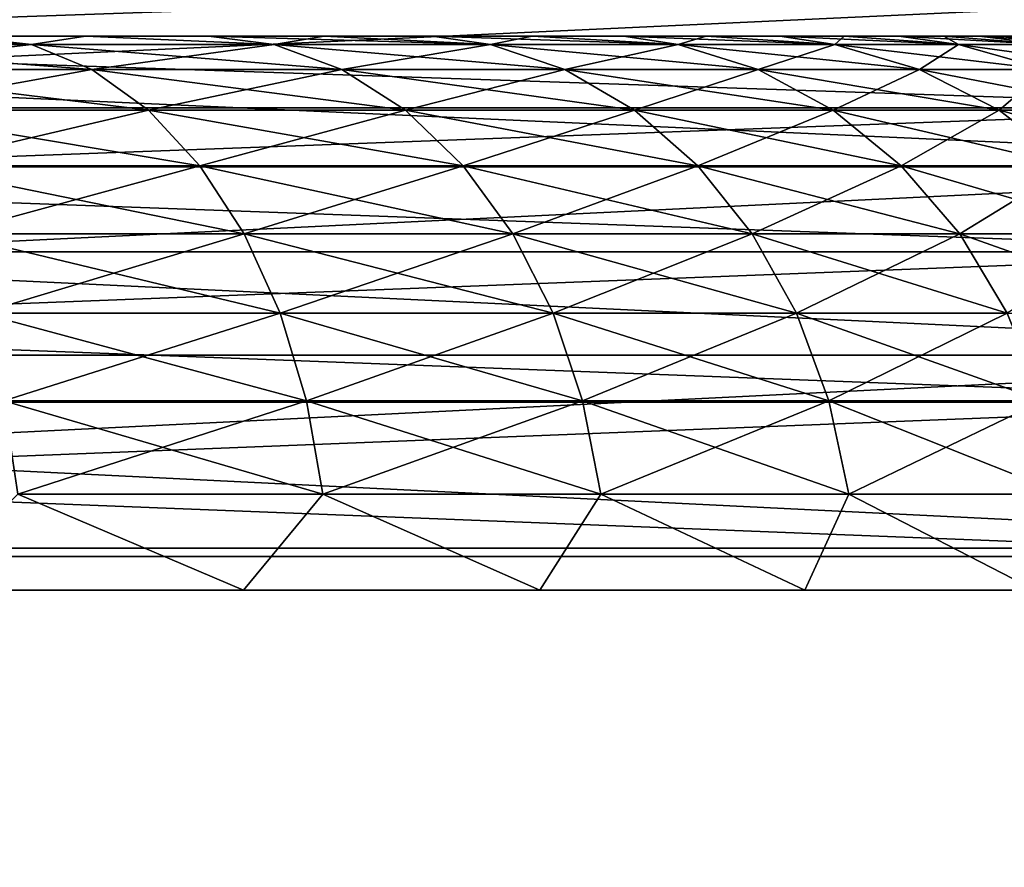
# Model space of a CAD drawing. Header units: millimetres. Extents: x -30 to 30, y -182 to 40.
# Tile 187 of 196: x 18.59 to 20.36, y 35 to 36.53. Entities that reach past the tile are written whole.
import ezdxf

# ---------------------------------------------------------------- set-up
doc = ezdxf.new("R2010")
doc.units = ezdxf.units.MM
doc.header["$LTSCALE"] = 65.185185
for name, color, linetype in [('157', 7, 'CONTINUOUS'), ('158', 7, 'CONTINUOUS'), ('161', 7, 'CONTINUOUS'), ('170', 7, 'CONTINUOUS'), ('178', 7, 'CONTINUOUS'), ('179', 7, 'CONTINUOUS'), ('182', 7, 'CONTINUOUS'), ('191', 7, 'CONTINUOUS'), ('228', 7, 'CONTINUOUS'), ('229', 7, 'CONTINUOUS'), ('230', 7, 'CONTINUOUS')]:
    doc.layers.add(name, color=color, linetype=linetype)

msp = doc.modelspace()

# ---------------------------------------------------------------- linework, layer by layer
at = {"layer": '157', "linetype": 'Continuous'}
for points in [[(14.3534, 35.5763, -21.4245), (21.4245, 35.5763, -14.3534), (22.6142, -19.4924, -15.5432), (14.3534, 35.5763, -21.4245)], [(15.5432, -19.4924, -22.6142), (14.3534, 35.5763, -21.4245), (22.6142, -19.4924, -15.5432), (15.5432, -19.4924, -22.6142)]]:
    msp.add_3dface(points, dxfattribs=at)
at = {"layer": '158', "linetype": 'Continuous'}
for points in [[(14.0001, 35.5611, -21.0711), (15.1898, -19.5077, -22.2608), (21.0711, 35.5611, -14.0001), (14.0001, 35.5611, -21.0711)], [(15.1898, -19.5077, -22.2608), (22.2608, -19.5077, -15.1898), (21.0711, 35.5611, -14.0001), (15.1898, -19.5077, -22.2608)]]:
    msp.add_3dface(points, dxfattribs=at)
at = {"layer": '161', "linetype": 'Continuous'}
for points in [[(14.1778, 36.5888, -21.2489), (21.2489, 36.5888, -14.1778), (21.3408, 36.2641, -14.2697), (14.1778, 36.5888, -21.2489)], [(14.2697, 36.2641, -21.3408), (14.1778, 36.5888, -21.2489), (21.3408, 36.2641, -14.2697), (14.2697, 36.2641, -21.3408)], [(14.3286, 35.9244, -21.3997), (14.2697, 36.2641, -21.3408), (21.3997, 35.9244, -14.3286), (14.3286, 35.9244, -21.3997)], [(14.2697, 36.2641, -21.3408), (21.3408, 36.2641, -14.2697), (21.3997, 35.9244, -14.3286), (14.2697, 36.2641, -21.3408)], [(14.3534, 35.5763, -21.4245), (14.3286, 35.9244, -21.3997), (21.4245, 35.5763, -14.3534), (14.3534, 35.5763, -21.4245)], [(14.3286, 35.9244, -21.3997), (21.3997, 35.9244, -14.3286), (21.4245, 35.5763, -14.3534), (14.3286, 35.9244, -21.3997)]]:
    msp.add_3dface(points, dxfattribs=at)
at = {"layer": '170', "linetype": 'Continuous'}
for points in [[(13.7611, 36.6138, -20.8322), (13.8596, 36.371, -20.9306), (20.8322, 36.6138, -13.7611), (13.7611, 36.6138, -20.8322)], [(13.8596, 36.371, -20.9306), (20.9306, 36.371, -13.8596), (20.8322, 36.6138, -13.7611), (13.8596, 36.371, -20.9306)], [(13.8596, 36.371, -20.9306), (13.933, 36.1112, -21.0041), (20.9306, 36.371, -13.8596), (13.8596, 36.371, -20.9306)], [(13.933, 36.1112, -21.0041), (21.0041, 36.1112, -13.933), (20.9306, 36.371, -13.8596), (13.933, 36.1112, -21.0041)], [(13.933, 36.1112, -21.0041), (13.9802, 35.8395, -21.0513), (21.0041, 36.1112, -13.933), (13.933, 36.1112, -21.0041)], [(13.9802, 35.8395, -21.0513), (21.0513, 35.8395, -13.9802), (21.0041, 36.1112, -13.933), (13.9802, 35.8395, -21.0513)], [(13.9802, 35.8395, -21.0513), (14.0001, 35.5611, -21.0711), (21.0513, 35.8395, -13.9802), (13.9802, 35.8395, -21.0513)], [(14.0001, 35.5611, -21.0711), (21.0711, 35.5611, -14.0001), (21.0513, 35.8395, -13.9802), (14.0001, 35.5611, -21.0711)]]:
    msp.add_3dface(points, dxfattribs=at)
at = {"layer": '178', "linetype": 'Continuous'}
for points in [[(21.4245, 35.5763, 14.3534), (14.3534, 35.5763, 21.4245), (15.5432, -19.4924, 22.6142), (21.4245, 35.5763, 14.3534)], [(22.6142, -19.4924, 15.5432), (21.4245, 35.5763, 14.3534), (15.5432, -19.4924, 22.6142), (22.6142, -19.4924, 15.5432)]]:
    msp.add_3dface(points, dxfattribs=at)
at = {"layer": '179', "linetype": 'Continuous'}
for points in [[(21.0711, 35.5611, 14.0001), (22.2608, -19.5077, 15.1898), (14.0001, 35.5611, 21.0711), (21.0711, 35.5611, 14.0001)], [(22.2608, -19.5077, 15.1898), (15.1898, -19.5077, 22.2608), (14.0001, 35.5611, 21.0711), (22.2608, -19.5077, 15.1898)]]:
    msp.add_3dface(points, dxfattribs=at)
at = {"layer": '182', "linetype": 'Continuous'}
for points in [[(21.2489, 36.5888, 14.1778), (14.1778, 36.5888, 21.2489), (14.2697, 36.2641, 21.3408), (21.2489, 36.5888, 14.1778)], [(21.3408, 36.2641, 14.2697), (21.2489, 36.5888, 14.1778), (14.2697, 36.2641, 21.3408), (21.3408, 36.2641, 14.2697)], [(21.3408, 36.2641, 14.2697), (14.2697, 36.2641, 21.3408), (14.3286, 35.9244, 21.3997), (21.3408, 36.2641, 14.2697)], [(21.3997, 35.9244, 14.3286), (21.3408, 36.2641, 14.2697), (14.3286, 35.9244, 21.3997), (21.3997, 35.9244, 14.3286)], [(21.3997, 35.9244, 14.3286), (14.3286, 35.9244, 21.3997), (14.3534, 35.5763, 21.4245), (21.3997, 35.9244, 14.3286)], [(21.4245, 35.5763, 14.3534), (21.3997, 35.9244, 14.3286), (14.3534, 35.5763, 21.4245), (21.4245, 35.5763, 14.3534)]]:
    msp.add_3dface(points, dxfattribs=at)
at = {"layer": '191', "linetype": 'Continuous'}
for points in [[(20.9306, 36.371, 13.8596), (13.8596, 36.371, 20.9306), (13.7611, 36.6138, 20.8322), (20.9306, 36.371, 13.8596)], [(20.8322, 36.6138, 13.7611), (20.9306, 36.371, 13.8596), (13.7611, 36.6138, 20.8322), (20.8322, 36.6138, 13.7611)], [(20.9306, 36.371, 13.8596), (21.0041, 36.1112, 13.933), (13.8596, 36.371, 20.9306), (20.9306, 36.371, 13.8596)], [(21.0041, 36.1112, 13.933), (13.933, 36.1112, 21.0041), (13.8596, 36.371, 20.9306), (21.0041, 36.1112, 13.933)], [(21.0041, 36.1112, 13.933), (21.0513, 35.8395, 13.9802), (13.933, 36.1112, 21.0041), (21.0041, 36.1112, 13.933)], [(21.0513, 35.8395, 13.9802), (13.9802, 35.8395, 21.0513), (13.933, 36.1112, 21.0041), (21.0513, 35.8395, 13.9802)], [(21.0513, 35.8395, 13.9802), (21.0711, 35.5611, 14.0001), (13.9802, 35.8395, 21.0513), (21.0513, 35.8395, 13.9802)], [(21.0711, 35.5611, 14.0001), (14.0001, 35.5611, 21.0711), (13.9802, 35.8395, 21.0513), (21.0711, 35.5611, 14.0001)]]:
    msp.add_3dface(points, dxfattribs=at)
at = {"layer": '228', "color": 7, "linetype": 'Continuous', "true_color": 0xfffff2}
for points in [[(9.6092, 36.5, 0.3142), (20.4, 36.5), (9.6, 36.5), (9.6092, 36.5, 0.3142)], [(9.6, 36.5), (20.4, 36.5), (20.3908, 36.5, -0.3142), (9.6, 36.5)], [(9.6092, 36.5, -0.3142), (9.6, 36.5), (20.3908, 36.5, -0.3142), (9.6092, 36.5, -0.3142)], [(9.6365, 36.5, 0.6267), (20.3908, 36.5, 0.3142), (9.6092, 36.5, 0.3142), (9.6365, 36.5, 0.6267)], [(9.6365, 36.5, -0.6267), (9.6092, 36.5, -0.3142), (20.3635, 36.5, -0.6267), (9.6365, 36.5, -0.6267)], [(20.3635, 36.5, -0.6267), (9.6092, 36.5, -0.3142), (20.3908, 36.5, -0.3142), (20.3635, 36.5, -0.6267)], [(20.3908, 36.5, 0.3142), (20.4, 36.5), (9.6092, 36.5, 0.3142), (20.3908, 36.5, 0.3142)], [(9.6821, 36.5, 0.9377), (20.3635, 36.5, 0.6267), (9.6365, 36.5, 0.6267), (9.6821, 36.5, 0.9377)], [(20.3635, 36.5, 0.6267), (20.3908, 36.5, 0.3142), (9.6365, 36.5, 0.6267), (20.3635, 36.5, 0.6267)], [(9.6821, 36.5, -0.9377), (9.6365, 36.5, -0.6267), (20.3179, 36.5, -0.9377), (9.6821, 36.5, -0.9377)], [(20.3179, 36.5, -0.9377), (9.6365, 36.5, -0.6267), (20.3635, 36.5, -0.6267), (20.3179, 36.5, -0.9377)], [(9.7455, 36.5, 1.2453), (20.3179, 36.5, 0.9377), (9.6821, 36.5, 0.9377), (9.7455, 36.5, 1.2453)], [(20.3179, 36.5, 0.9377), (20.3635, 36.5, 0.6267), (9.6821, 36.5, 0.9377), (20.3179, 36.5, 0.9377)], [(20.2545, 36.5, -1.2453), (9.6821, 36.5, -0.9377), (20.3179, 36.5, -0.9377), (20.2545, 36.5, -1.2453)], [(9.7455, 36.5, -1.2453), (9.6821, 36.5, -0.9377), (20.2545, 36.5, -1.2453), (9.7455, 36.5, -1.2453)], [(20.2545, 36.5, 1.2453), (20.3179, 36.5, 0.9377), (9.7455, 36.5, 1.2453), (20.2545, 36.5, 1.2453)], [(9.8269, 36.5, 1.5489), (20.2545, 36.5, 1.2453), (9.7455, 36.5, 1.2453), (9.8269, 36.5, 1.5489)], [(9.8269, 36.5, -1.5489), (9.7455, 36.5, -1.2453), (20.1731, 36.5, -1.5489), (9.8269, 36.5, -1.5489)], [(20.1731, 36.5, -1.5489), (9.7455, 36.5, -1.2453), (20.2545, 36.5, -1.2453), (20.1731, 36.5, -1.5489)], [(20.0743, 36.5, -1.847), (9.8269, 36.5, -1.5489), (20.1731, 36.5, -1.5489), (20.0743, 36.5, -1.847)], [(20.1731, 36.5, 1.5489), (20.2545, 36.5, 1.2453), (9.8269, 36.5, 1.5489), (20.1731, 36.5, 1.5489)], [(9.9257, 36.5, 1.847), (20.1731, 36.5, 1.5489), (9.8269, 36.5, 1.5489), (9.9257, 36.5, 1.847)], [(9.9257, 36.5, -1.847), (9.8269, 36.5, -1.5489), (20.0743, 36.5, -1.847), (9.9257, 36.5, -1.847)], [(10.0418, 36.5, -2.1392), (9.9257, 36.5, -1.847), (19.9582, 36.5, -2.1392), (10.0418, 36.5, -2.1392)], [(19.9582, 36.5, -2.1392), (9.9257, 36.5, -1.847), (20.0743, 36.5, -1.847), (19.9582, 36.5, -2.1392)], [(10.0418, 36.5, 2.1392), (20.0743, 36.5, 1.847), (9.9257, 36.5, 1.847), (10.0418, 36.5, 2.1392)], [(20.0743, 36.5, 1.847), (20.1731, 36.5, 1.5489), (9.9257, 36.5, 1.847), (20.0743, 36.5, 1.847)], [(19.8254, 36.5, -2.4238), (10.0418, 36.5, -2.1392), (19.9582, 36.5, -2.1392), (19.8254, 36.5, -2.4238)], [(10.1746, 36.5, -2.4238), (10.0418, 36.5, -2.1392), (19.8254, 36.5, -2.4238), (10.1746, 36.5, -2.4238)], [(10.1746, 36.5, 2.4238), (19.9582, 36.5, 2.1392), (10.0418, 36.5, 2.1392), (10.1746, 36.5, 2.4238)], [(19.9582, 36.5, 2.1392), (20.0743, 36.5, 1.847), (10.0418, 36.5, 2.1392), (19.9582, 36.5, 2.1392)], [(10.3237, 36.5, -2.7004), (10.1746, 36.5, -2.4238), (19.6763, 36.5, -2.7004), (10.3237, 36.5, -2.7004)], [(10.3237, 36.5, 2.7004), (19.8254, 36.5, 2.4238), (10.1746, 36.5, 2.4238), (10.3237, 36.5, 2.7004)], [(19.6763, 36.5, -2.7004), (10.1746, 36.5, -2.4238), (19.8254, 36.5, -2.4238), (19.6763, 36.5, -2.7004)], [(19.8254, 36.5, 2.4238), (19.9582, 36.5, 2.1392), (10.1746, 36.5, 2.4238), (19.8254, 36.5, 2.4238)], [(10.4887, 36.5, 2.9678), (19.6763, 36.5, 2.7004), (10.3237, 36.5, 2.7004), (10.4887, 36.5, 2.9678)], [(19.6763, 36.5, 2.7004), (19.8254, 36.5, 2.4238), (10.3237, 36.5, 2.7004), (19.6763, 36.5, 2.7004)], [(10.4887, 36.5, -2.9678), (10.3237, 36.5, -2.7004), (19.5113, 36.5, -2.9678), (10.4887, 36.5, -2.9678)], [(19.5113, 36.5, -2.9678), (10.3237, 36.5, -2.7004), (19.6763, 36.5, -2.7004), (19.5113, 36.5, -2.9678)], [(10.6688, 36.5, 3.2251), (19.5113, 36.5, 2.9678), (10.4887, 36.5, 2.9678), (10.6688, 36.5, 3.2251)], [(19.5113, 36.5, 2.9678), (19.6763, 36.5, 2.7004), (10.4887, 36.5, 2.9678), (19.5113, 36.5, 2.9678)], [(19.3312, 36.5, -3.2251), (10.4887, 36.5, -2.9678), (19.5113, 36.5, -2.9678), (19.3312, 36.5, -3.2251)], [(10.6688, 36.5, -3.2251), (10.4887, 36.5, -2.9678), (19.3312, 36.5, -3.2251), (10.6688, 36.5, -3.2251)], [(10.8638, 36.5, 3.4716), (19.3312, 36.5, 3.2251), (10.6688, 36.5, 3.2251), (10.8638, 36.5, 3.4716)], [(19.3312, 36.5, 3.2251), (19.5113, 36.5, 2.9678), (10.6688, 36.5, 3.2251), (19.3312, 36.5, 3.2251)], [(10.8638, 36.5, -3.4716), (10.6688, 36.5, -3.2251), (19.1362, 36.5, -3.4716), (10.8638, 36.5, -3.4716)], [(19.1362, 36.5, -3.4716), (10.6688, 36.5, -3.2251), (19.3312, 36.5, -3.2251), (19.1362, 36.5, -3.4716)], [(19.1362, 36.5, 3.4716), (19.3312, 36.5, 3.2251), (10.8638, 36.5, 3.4716), (19.1362, 36.5, 3.4716)], [(11.0725, 36.5, 3.7061), (19.1362, 36.5, 3.4716), (10.8638, 36.5, 3.4716), (11.0725, 36.5, 3.7061)], [(11.0725, 36.5, -3.7061), (10.8638, 36.5, -3.4716), (18.9275, 36.5, -3.7061), (11.0725, 36.5, -3.7061)], [(18.9275, 36.5, -3.7061), (10.8638, 36.5, -3.4716), (19.1362, 36.5, -3.4716), (18.9275, 36.5, -3.7061)], [(18.9275, 36.5, 3.7061), (19.1362, 36.5, 3.4716), (11.0725, 36.5, 3.7061), (18.9275, 36.5, 3.7061)], [(11.2948, 36.5, 3.9283), (18.9275, 36.5, 3.7061), (11.0725, 36.5, 3.7061), (11.2948, 36.5, 3.9283)], [(18.7052, 36.5, -3.9283), (11.0725, 36.5, -3.7061), (18.9275, 36.5, -3.7061), (18.7052, 36.5, -3.9283)], [(11.2948, 36.5, -3.9283), (11.0725, 36.5, -3.7061), (18.7052, 36.5, -3.9283), (11.2948, 36.5, -3.9283)], [(11.5293, 36.5, 4.1369), (18.7052, 36.5, 3.9283), (11.2948, 36.5, 3.9283), (11.5293, 36.5, 4.1369)], [(18.7052, 36.5, 3.9283), (18.9275, 36.5, 3.7061), (11.2948, 36.5, 3.9283), (18.7052, 36.5, 3.9283)], [(18.4707, 36.5, -4.1369), (11.2948, 36.5, -3.9283), (18.7052, 36.5, -3.9283), (18.4707, 36.5, -4.1369)], [(18.4707, 36.5, 4.1369), (18.7052, 36.5, 3.9283), (11.5293, 36.5, 4.1369), (18.4707, 36.5, 4.1369)]]:
    msp.add_3dface(points, dxfattribs=at)
at = {"layer": '229', "color": 7, "linetype": 'Continuous', "true_color": 0xfffff2}
for points in [[(18.6075, 36.485, 4.2471), (18.2242, 36.5, 4.3318), (18.1272, 36.485, 4.6123), (18.6075, 36.485, 4.2471)], [(18.7167, 36.4401, 4.3756), (18.1272, 36.485, 4.6123), (18.2218, 36.4401, 4.7518), (18.7167, 36.4401, 4.3756)], [(18.6075, 36.485, 4.2471), (18.1272, 36.485, 4.6123), (18.7167, 36.4401, 4.3756), (18.6075, 36.485, 4.2471)], [(18.4707, 36.5, 4.1369), (18.2242, 36.5, 4.3318), (18.6075, 36.485, 4.2471), (18.4707, 36.5, 4.1369)], [(18.7052, 36.5, 3.9283), (18.4707, 36.5, 4.1369), (18.6075, 36.485, 4.2471), (18.7052, 36.5, 3.9283)], [(19.0456, 36.485, 3.8322), (18.7052, 36.5, 3.9283), (18.6075, 36.485, 4.2471), (19.0456, 36.485, 3.8322)], [(19.168, 36.4401, 3.9481), (18.6075, 36.485, 4.2471), (18.7167, 36.4401, 4.3756), (19.168, 36.4401, 3.9481)], [(19.0456, 36.485, 3.8322), (18.6075, 36.485, 4.2471), (19.168, 36.4401, 3.9481), (19.0456, 36.485, 3.8322)], [(18.9275, 36.5, 3.7061), (18.7052, 36.5, 3.9283), (19.0456, 36.485, 3.8322), (18.9275, 36.5, 3.7061)], [(19.1362, 36.5, 3.4716), (18.9275, 36.5, 3.7061), (19.4362, 36.485, 3.3723), (19.1362, 36.5, 3.4716)], [(19.4362, 36.485, 3.3723), (18.9275, 36.5, 3.7061), (19.0456, 36.485, 3.8322), (19.4362, 36.485, 3.3723)], [(19.4362, 36.485, 3.3723), (19.0456, 36.485, 3.8322), (19.5704, 36.4401, 3.4743), (19.4362, 36.485, 3.3723)], [(19.5704, 36.4401, 3.4743), (19.0456, 36.485, 3.8322), (19.168, 36.4401, 3.9481), (19.5704, 36.4401, 3.4743)], [(19.3312, 36.5, 3.2251), (19.1362, 36.5, 3.4716), (19.4362, 36.485, 3.3723), (19.3312, 36.5, 3.2251)], [(19.5113, 36.5, 2.9678), (19.3312, 36.5, 3.2251), (19.7748, 36.485, 2.8729), (19.5113, 36.5, 2.9678)], [(19.7748, 36.485, 2.8729), (19.3312, 36.5, 3.2251), (19.4362, 36.485, 3.3723), (19.7748, 36.485, 2.8729)], [(19.7748, 36.485, 2.8729), (19.4362, 36.485, 3.3723), (19.9192, 36.4401, 2.9598), (19.7748, 36.485, 2.8729)], [(19.9192, 36.4401, 2.9598), (19.4362, 36.485, 3.3723), (19.5704, 36.4401, 3.4743), (19.9192, 36.4401, 2.9598)], [(19.6763, 36.5, 2.7004), (19.5113, 36.5, 2.9678), (19.7748, 36.485, 2.8729), (19.6763, 36.5, 2.7004)], [(19.8254, 36.5, 2.4238), (19.6763, 36.5, 2.7004), (20.0574, 36.485, 2.3398), (19.8254, 36.5, 2.4238)], [(20.0574, 36.485, 2.3398), (19.6763, 36.5, 2.7004), (19.7748, 36.485, 2.8729), (20.0574, 36.485, 2.3398)], [(20.0574, 36.485, 2.3398), (19.7748, 36.485, 2.8729), (20.2104, 36.4401, 2.4106), (20.0574, 36.485, 2.3398)], [(20.2104, 36.4401, 2.4106), (19.7748, 36.485, 2.8729), (19.9192, 36.4401, 2.9598), (20.2104, 36.4401, 2.4106)], [(19.9582, 36.5, 2.1392), (19.8254, 36.5, 2.4238), (20.0574, 36.485, 2.3398), (19.9582, 36.5, 2.1392)], [(20.2807, 36.485, 1.7793), (19.9582, 36.5, 2.1392), (20.0574, 36.485, 2.3398), (20.2807, 36.485, 1.7793)], [(20.0743, 36.5, 1.847), (19.9582, 36.5, 2.1392), (20.2807, 36.485, 1.7793), (20.0743, 36.5, 1.847)], [(20.2807, 36.485, 1.7793), (20.0574, 36.485, 2.3398), (20.4405, 36.4401, 1.8331), (20.2807, 36.485, 1.7793)], [(20.4405, 36.4401, 1.8331), (20.0574, 36.485, 2.3398), (20.2104, 36.4401, 2.4106), (20.4405, 36.4401, 1.8331)], [(20.1731, 36.5, 1.5489), (20.0743, 36.5, 1.847), (20.2807, 36.485, 1.7793), (20.1731, 36.5, 1.5489)], [(20.2545, 36.5, 1.2453), (20.1731, 36.5, 1.5489), (20.4422, 36.485, 1.1979), (20.2545, 36.5, 1.2453)], [(20.4422, 36.485, 1.1979), (20.1731, 36.5, 1.5489), (20.2807, 36.485, 1.7793), (20.4422, 36.485, 1.1979)], [(20.3179, 36.5, 0.9377), (20.2545, 36.5, 1.2453), (20.4422, 36.485, 1.1979), (20.3179, 36.5, 0.9377)], [(20.4422, 36.485, 1.1979), (20.2807, 36.485, 1.7793), (20.6068, 36.4401, 1.2342), (20.4422, 36.485, 1.1979)], [(20.6068, 36.4401, 1.2342), (20.2807, 36.485, 1.7793), (20.4405, 36.4401, 1.8331), (20.6068, 36.4401, 1.2342)], [(20.3635, 36.5, 0.6267), (20.3179, 36.5, 0.9377), (20.5398, 36.485, 0.6025), (20.3635, 36.5, 0.6267)], [(20.5398, 36.485, 0.6025), (20.3179, 36.5, 0.9377), (20.4422, 36.485, 1.1979), (20.5398, 36.485, 0.6025)], [(20.3908, 36.5, 0.3142), (20.3635, 36.5, 0.6267), (20.5398, 36.485, 0.6025), (20.3908, 36.5, 0.3142)], [(18.8191, 36.3665, 4.4962), (18.2218, 36.4401, 4.7518), (18.3106, 36.3665, 4.8827), (18.8191, 36.3665, 4.4962)], [(18.7167, 36.4401, 4.3756), (18.2218, 36.4401, 4.7518), (18.8191, 36.3665, 4.4962), (18.7167, 36.4401, 4.3756)], [(19.2828, 36.3665, 4.0569), (18.7167, 36.4401, 4.3756), (18.8191, 36.3665, 4.4962), (19.2828, 36.3665, 4.0569)], [(19.168, 36.4401, 3.9481), (18.7167, 36.4401, 4.3756), (19.2828, 36.3665, 4.0569), (19.168, 36.4401, 3.9481)], [(19.6963, 36.3665, 3.5701), (19.168, 36.4401, 3.9481), (19.2828, 36.3665, 4.0569), (19.6963, 36.3665, 3.5701)], [(19.5704, 36.4401, 3.4743), (19.168, 36.4401, 3.9481), (19.6963, 36.3665, 3.5701), (19.5704, 36.4401, 3.4743)], [(20.0548, 36.3665, 3.0414), (19.5704, 36.4401, 3.4743), (19.6963, 36.3665, 3.5701), (20.0548, 36.3665, 3.0414)], [(19.9192, 36.4401, 2.9598), (19.5704, 36.4401, 3.4743), (20.0548, 36.3665, 3.0414), (19.9192, 36.4401, 2.9598)], [(20.354, 36.3665, 2.477), (19.9192, 36.4401, 2.9598), (20.0548, 36.3665, 3.0414), (20.354, 36.3665, 2.477)], [(20.2104, 36.4401, 2.4106), (19.9192, 36.4401, 2.9598), (20.354, 36.3665, 2.477), (20.2104, 36.4401, 2.4106)], [(20.5904, 36.3665, 1.8836), (20.2104, 36.4401, 2.4106), (20.354, 36.3665, 2.477), (20.5904, 36.3665, 1.8836)], [(20.4405, 36.4401, 1.8331), (20.2104, 36.4401, 2.4106), (20.5904, 36.3665, 1.8836), (20.4405, 36.4401, 1.8331)], [(18.9117, 36.2665, 4.6052), (18.3106, 36.3665, 4.8827), (18.3908, 36.2665, 5.0011), (18.9117, 36.2665, 4.6052)], [(18.8191, 36.3665, 4.4962), (18.3106, 36.3665, 4.8827), (18.9117, 36.2665, 4.6052), (18.8191, 36.3665, 4.4962)], [(19.2828, 36.3665, 4.0569), (18.8191, 36.3665, 4.4962), (19.3866, 36.2665, 4.1553), (19.2828, 36.3665, 4.0569)], [(19.3866, 36.2665, 4.1553), (18.8191, 36.3665, 4.4962), (18.9117, 36.2665, 4.6052), (19.3866, 36.2665, 4.1553)], [(19.6963, 36.3665, 3.5701), (19.2828, 36.3665, 4.0569), (19.8102, 36.2665, 3.6566), (19.6963, 36.3665, 3.5701)], [(19.8102, 36.2665, 3.6566), (19.2828, 36.3665, 4.0569), (19.3866, 36.2665, 4.1553), (19.8102, 36.2665, 3.6566)], [(20.1773, 36.2665, 3.1151), (19.6963, 36.3665, 3.5701), (19.8102, 36.2665, 3.6566), (20.1773, 36.2665, 3.1151)], [(20.0548, 36.3665, 3.0414), (19.6963, 36.3665, 3.5701), (20.1773, 36.2665, 3.1151), (20.0548, 36.3665, 3.0414)], [(20.4838, 36.2665, 2.5371), (20.0548, 36.3665, 3.0414), (20.1773, 36.2665, 3.1151), (20.4838, 36.2665, 2.5371)], [(20.354, 36.3665, 2.477), (20.0548, 36.3665, 3.0414), (20.4838, 36.2665, 2.5371), (20.354, 36.3665, 2.477)], [(20.726, 36.2665, 1.9293), (20.354, 36.3665, 2.477), (20.4838, 36.2665, 2.5371), (20.726, 36.2665, 1.9293)], [(20.5904, 36.3665, 1.8836), (20.354, 36.3665, 2.477), (20.726, 36.2665, 1.9293), (20.5904, 36.3665, 1.8836)], [(18.9916, 36.1432, 4.6993), (18.3908, 36.2665, 5.0011), (18.4601, 36.1432, 5.1033), (18.9916, 36.1432, 4.6993)], [(18.9117, 36.2665, 4.6052), (18.3908, 36.2665, 5.0011), (18.9916, 36.1432, 4.6993), (18.9117, 36.2665, 4.6052)], [(19.4763, 36.1432, 4.2402), (18.9117, 36.2665, 4.6052), (18.9916, 36.1432, 4.6993), (19.4763, 36.1432, 4.2402)], [(19.3866, 36.2665, 4.1553), (18.9117, 36.2665, 4.6052), (19.4763, 36.1432, 4.2402), (19.3866, 36.2665, 4.1553)], [(19.9085, 36.1432, 3.7313), (19.3866, 36.2665, 4.1553), (19.4763, 36.1432, 4.2402), (19.9085, 36.1432, 3.7313)], [(19.8102, 36.2665, 3.6566), (19.3866, 36.2665, 4.1553), (19.9085, 36.1432, 3.7313), (19.8102, 36.2665, 3.6566)], [(20.2831, 36.1432, 3.1788), (19.8102, 36.2665, 3.6566), (19.9085, 36.1432, 3.7313), (20.2831, 36.1432, 3.1788)], [(20.1773, 36.2665, 3.1151), (19.8102, 36.2665, 3.6566), (20.2831, 36.1432, 3.1788), (20.1773, 36.2665, 3.1151)], [(20.5958, 36.1432, 2.5889), (20.1773, 36.2665, 3.1151), (20.2831, 36.1432, 3.1788), (20.5958, 36.1432, 2.5889)], [(20.4838, 36.2665, 2.5371), (20.1773, 36.2665, 3.1151), (20.5958, 36.1432, 2.5889), (20.4838, 36.2665, 2.5371)], [(19.0564, 36.0003, 4.7756), (18.4601, 36.1432, 5.1033), (18.5163, 36.0003, 5.1862), (19.0564, 36.0003, 4.7756)], [(18.9916, 36.1432, 4.6993), (18.4601, 36.1432, 5.1033), (19.0564, 36.0003, 4.7756), (18.9916, 36.1432, 4.6993)], [(19.549, 36.0003, 4.309), (18.9916, 36.1432, 4.6993), (19.0564, 36.0003, 4.7756), (19.549, 36.0003, 4.309)], [(19.4763, 36.1432, 4.2402), (18.9916, 36.1432, 4.6993), (19.549, 36.0003, 4.309), (19.4763, 36.1432, 4.2402)], [(19.9882, 36.0003, 3.7919), (19.4763, 36.1432, 4.2402), (19.549, 36.0003, 4.309), (19.9882, 36.0003, 3.7919)], [(19.9085, 36.1432, 3.7313), (19.4763, 36.1432, 4.2402), (19.9882, 36.0003, 3.7919), (19.9085, 36.1432, 3.7313)], [(20.3689, 36.0003, 3.2304), (19.9085, 36.1432, 3.7313), (19.9882, 36.0003, 3.7919), (20.3689, 36.0003, 3.2304)], [(20.2831, 36.1432, 3.1788), (19.9085, 36.1432, 3.7313), (20.3689, 36.0003, 3.2304), (20.2831, 36.1432, 3.1788)], [(20.6867, 36.0003, 2.631), (20.2831, 36.1432, 3.1788), (20.3689, 36.0003, 3.2304), (20.6867, 36.0003, 2.631)], [(20.5958, 36.1432, 2.5889), (20.2831, 36.1432, 3.1788), (20.6867, 36.0003, 2.631), (20.5958, 36.1432, 2.5889)], [(19.0564, 36.0003, 4.7756), (18.5163, 36.0003, 5.1862), (19.1042, 35.8422, 4.8318), (19.0564, 36.0003, 4.7756)], [(19.1042, 35.8422, 4.8318), (18.5163, 36.0003, 5.1862), (18.5577, 35.8422, 5.2472), (19.1042, 35.8422, 4.8318)], [(19.549, 36.0003, 4.309), (19.0564, 36.0003, 4.7756), (19.6025, 35.8422, 4.3598), (19.549, 36.0003, 4.309)], [(19.6025, 35.8422, 4.3598), (19.0564, 36.0003, 4.7756), (19.1042, 35.8422, 4.8318), (19.6025, 35.8422, 4.3598)], [(20.0469, 35.8422, 3.8366), (19.549, 36.0003, 4.309), (19.6025, 35.8422, 4.3598), (20.0469, 35.8422, 3.8366)], [(19.9882, 36.0003, 3.7919), (19.549, 36.0003, 4.309), (20.0469, 35.8422, 3.8366), (19.9882, 36.0003, 3.7919)], [(20.4322, 35.8422, 3.2684), (19.9882, 36.0003, 3.7919), (20.0469, 35.8422, 3.8366), (20.4322, 35.8422, 3.2684)], [(20.3689, 36.0003, 3.2304), (19.9882, 36.0003, 3.7919), (20.4322, 35.8422, 3.2684), (20.3689, 36.0003, 3.2304)], [(19.1042, 35.8422, 4.8318), (18.5577, 35.8422, 5.2472), (19.1334, 35.6736, 4.8663), (19.1042, 35.8422, 4.8318)], [(19.1334, 35.6736, 4.8663), (18.5577, 35.8422, 5.2472), (18.5831, 35.6736, 5.2846), (19.1334, 35.6736, 4.8663)], [(19.6025, 35.8422, 4.3598), (19.1042, 35.8422, 4.8318), (19.6353, 35.6736, 4.3908), (19.6025, 35.8422, 4.3598)], [(19.6353, 35.6736, 4.3908), (19.1042, 35.8422, 4.8318), (19.1334, 35.6736, 4.8663), (19.6353, 35.6736, 4.3908)], [(20.0469, 35.8422, 3.8366), (19.6025, 35.8422, 4.3598), (20.0829, 35.6736, 3.8639), (20.0469, 35.8422, 3.8366)], [(20.0829, 35.6736, 3.8639), (19.6025, 35.8422, 4.3598), (19.6353, 35.6736, 4.3908), (20.0829, 35.6736, 3.8639)], [(20.4709, 35.6736, 3.2917), (20.0469, 35.8422, 3.8366), (20.0829, 35.6736, 3.8639), (20.4709, 35.6736, 3.2917)], [(20.4322, 35.8422, 3.2684), (20.0469, 35.8422, 3.8366), (20.4709, 35.6736, 3.2917), (20.4322, 35.8422, 3.2684)], [(18.9903, 35.5, 5.0037), (18.5831, 35.6736, 5.2846), (18.405, 35.5, 5.419), (18.9903, 35.5, 5.0037)], [(19.1334, 35.6736, 4.8663), (18.5831, 35.6736, 5.2846), (18.9903, 35.5, 5.0037), (19.1334, 35.6736, 4.8663)], [(19.5255, 35.5, 4.5255), (19.1334, 35.6736, 4.8663), (18.9903, 35.5, 5.0037), (19.5255, 35.5, 4.5255)], [(19.6353, 35.6736, 4.3908), (19.1334, 35.6736, 4.8663), (19.5255, 35.5, 4.5255), (19.6353, 35.6736, 4.3908)], [(20.0037, 35.5, 3.9903), (19.6353, 35.6736, 4.3908), (19.5255, 35.5, 4.5255), (20.0037, 35.5, 3.9903)], [(20.0829, 35.6736, 3.8639), (19.6353, 35.6736, 4.3908), (20.0037, 35.5, 3.9903), (20.0829, 35.6736, 3.8639)], [(20.419, 35.5, 3.405), (20.0829, 35.6736, 3.8639), (20.0037, 35.5, 3.9903), (20.419, 35.5, 3.405)], [(20.4709, 35.6736, 3.2917), (20.0829, 35.6736, 3.8639), (20.419, 35.5, 3.405), (20.4709, 35.6736, 3.2917)]]:
    msp.add_3dface(points, dxfattribs=at)
at = {"layer": '230', "color": 7, "linetype": 'Continuous', "true_color": 0xfffff2}
for points in [[(18.1272, 36.485, -4.6123), (18.4707, 36.5, -4.1369), (18.6075, 36.485, -4.2471), (18.1272, 36.485, -4.6123)], [(18.1272, 36.485, -4.6123), (18.6075, 36.485, -4.2471), (18.2218, 36.4401, -4.7518), (18.1272, 36.485, -4.6123)], [(18.2218, 36.4401, -4.7518), (18.6075, 36.485, -4.2471), (18.7167, 36.4401, -4.3756), (18.2218, 36.4401, -4.7518)], [(18.4707, 36.5, -4.1369), (18.7052, 36.5, -3.9283), (18.6075, 36.485, -4.2471), (18.4707, 36.5, -4.1369)], [(18.6075, 36.485, -4.2471), (18.7052, 36.5, -3.9283), (19.0456, 36.485, -3.8322), (18.6075, 36.485, -4.2471)], [(18.6075, 36.485, -4.2471), (19.0456, 36.485, -3.8322), (18.7167, 36.4401, -4.3756), (18.6075, 36.485, -4.2471)], [(18.7052, 36.5, -3.9283), (18.9275, 36.5, -3.7061), (19.0456, 36.485, -3.8322), (18.7052, 36.5, -3.9283)], [(18.7167, 36.4401, -4.3756), (19.0456, 36.485, -3.8322), (19.168, 36.4401, -3.9481), (18.7167, 36.4401, -4.3756)], [(18.9275, 36.5, -3.7061), (19.1362, 36.5, -3.4716), (19.0456, 36.485, -3.8322), (18.9275, 36.5, -3.7061)], [(19.0456, 36.485, -3.8322), (19.1362, 36.5, -3.4716), (19.4362, 36.485, -3.3723), (19.0456, 36.485, -3.8322)], [(19.0456, 36.485, -3.8322), (19.4362, 36.485, -3.3723), (19.168, 36.4401, -3.9481), (19.0456, 36.485, -3.8322)], [(19.1362, 36.5, -3.4716), (19.3312, 36.5, -3.2251), (19.4362, 36.485, -3.3723), (19.1362, 36.5, -3.4716)], [(19.168, 36.4401, -3.9481), (19.4362, 36.485, -3.3723), (19.5704, 36.4401, -3.4743), (19.168, 36.4401, -3.9481)], [(19.3312, 36.5, -3.2251), (19.5113, 36.5, -2.9678), (19.4362, 36.485, -3.3723), (19.3312, 36.5, -3.2251)], [(19.4362, 36.485, -3.3723), (19.5113, 36.5, -2.9678), (19.7748, 36.485, -2.8729), (19.4362, 36.485, -3.3723)], [(19.4362, 36.485, -3.3723), (19.7748, 36.485, -2.8729), (19.5704, 36.4401, -3.4743), (19.4362, 36.485, -3.3723)], [(19.5113, 36.5, -2.9678), (19.6763, 36.5, -2.7004), (19.7748, 36.485, -2.8729), (19.5113, 36.5, -2.9678)], [(19.5704, 36.4401, -3.4743), (19.7748, 36.485, -2.8729), (19.9192, 36.4401, -2.9598), (19.5704, 36.4401, -3.4743)], [(19.6763, 36.5, -2.7004), (19.8254, 36.5, -2.4238), (19.7748, 36.485, -2.8729), (19.6763, 36.5, -2.7004)], [(19.7748, 36.485, -2.8729), (19.8254, 36.5, -2.4238), (20.0574, 36.485, -2.3398), (19.7748, 36.485, -2.8729)], [(19.7748, 36.485, -2.8729), (20.0574, 36.485, -2.3398), (19.9192, 36.4401, -2.9598), (19.7748, 36.485, -2.8729)], [(19.8254, 36.5, -2.4238), (19.9582, 36.5, -2.1392), (20.0574, 36.485, -2.3398), (19.8254, 36.5, -2.4238)], [(19.9192, 36.4401, -2.9598), (20.0574, 36.485, -2.3398), (20.2104, 36.4401, -2.4106), (19.9192, 36.4401, -2.9598)], [(19.9582, 36.5, -2.1392), (20.0743, 36.5, -1.847), (20.0574, 36.485, -2.3398), (19.9582, 36.5, -2.1392)], [(20.0574, 36.485, -2.3398), (20.0743, 36.5, -1.847), (20.2807, 36.485, -1.7793), (20.0574, 36.485, -2.3398)], [(20.0574, 36.485, -2.3398), (20.2807, 36.485, -1.7793), (20.2104, 36.4401, -2.4106), (20.0574, 36.485, -2.3398)], [(20.0743, 36.5, -1.847), (20.1731, 36.5, -1.5489), (20.2807, 36.485, -1.7793), (20.0743, 36.5, -1.847)], [(20.1731, 36.5, -1.5489), (20.2545, 36.5, -1.2453), (20.2807, 36.485, -1.7793), (20.1731, 36.5, -1.5489)], [(20.2104, 36.4401, -2.4106), (20.2807, 36.485, -1.7793), (20.4405, 36.4401, -1.8331), (20.2104, 36.4401, -2.4106)], [(20.2545, 36.5, -1.2453), (20.3179, 36.5, -0.9377), (20.4422, 36.485, -1.1979), (20.2545, 36.5, -1.2453)], [(20.2807, 36.485, -1.7793), (20.2545, 36.5, -1.2453), (20.4422, 36.485, -1.1979), (20.2807, 36.485, -1.7793)], [(20.2807, 36.485, -1.7793), (20.4422, 36.485, -1.1979), (20.4405, 36.4401, -1.8331), (20.2807, 36.485, -1.7793)], [(20.3179, 36.5, -0.9377), (20.3635, 36.5, -0.6267), (20.4422, 36.485, -1.1979), (20.3179, 36.5, -0.9377)], [(18.2218, 36.4401, -4.7518), (18.7167, 36.4401, -4.3756), (18.3106, 36.3665, -4.8827), (18.2218, 36.4401, -4.7518)], [(18.3106, 36.3665, -4.8827), (18.7167, 36.4401, -4.3756), (18.8191, 36.3665, -4.4962), (18.3106, 36.3665, -4.8827)], [(18.7167, 36.4401, -4.3756), (19.168, 36.4401, -3.9481), (18.8191, 36.3665, -4.4962), (18.7167, 36.4401, -4.3756)], [(18.8191, 36.3665, -4.4962), (19.168, 36.4401, -3.9481), (19.2828, 36.3665, -4.0569), (18.8191, 36.3665, -4.4962)], [(19.168, 36.4401, -3.9481), (19.5704, 36.4401, -3.4743), (19.2828, 36.3665, -4.0569), (19.168, 36.4401, -3.9481)], [(19.2828, 36.3665, -4.0569), (19.5704, 36.4401, -3.4743), (19.6963, 36.3665, -3.5701), (19.2828, 36.3665, -4.0569)], [(19.5704, 36.4401, -3.4743), (19.9192, 36.4401, -2.9598), (19.6963, 36.3665, -3.5701), (19.5704, 36.4401, -3.4743)], [(19.6963, 36.3665, -3.5701), (19.9192, 36.4401, -2.9598), (20.0548, 36.3665, -3.0414), (19.6963, 36.3665, -3.5701)], [(19.9192, 36.4401, -2.9598), (20.2104, 36.4401, -2.4106), (20.0548, 36.3665, -3.0414), (19.9192, 36.4401, -2.9598)], [(20.0548, 36.3665, -3.0414), (20.2104, 36.4401, -2.4106), (20.354, 36.3665, -2.477), (20.0548, 36.3665, -3.0414)], [(20.2104, 36.4401, -2.4106), (20.4405, 36.4401, -1.8331), (20.354, 36.3665, -2.477), (20.2104, 36.4401, -2.4106)], [(20.354, 36.3665, -2.477), (20.4405, 36.4401, -1.8331), (20.5904, 36.3665, -1.8836), (20.354, 36.3665, -2.477)], [(18.3106, 36.3665, -4.8827), (18.8191, 36.3665, -4.4962), (18.3908, 36.2665, -5.0011), (18.3106, 36.3665, -4.8827)], [(18.3908, 36.2665, -5.0011), (18.8191, 36.3665, -4.4962), (18.9117, 36.2665, -4.6052), (18.3908, 36.2665, -5.0011)], [(18.8191, 36.3665, -4.4962), (19.2828, 36.3665, -4.0569), (18.9117, 36.2665, -4.6052), (18.8191, 36.3665, -4.4962)], [(18.9117, 36.2665, -4.6052), (19.2828, 36.3665, -4.0569), (19.3866, 36.2665, -4.1553), (18.9117, 36.2665, -4.6052)], [(19.2828, 36.3665, -4.0569), (19.6963, 36.3665, -3.5701), (19.3866, 36.2665, -4.1553), (19.2828, 36.3665, -4.0569)], [(19.3866, 36.2665, -4.1553), (19.6963, 36.3665, -3.5701), (19.8102, 36.2665, -3.6566), (19.3866, 36.2665, -4.1553)], [(19.6963, 36.3665, -3.5701), (20.0548, 36.3665, -3.0414), (19.8102, 36.2665, -3.6566), (19.6963, 36.3665, -3.5701)], [(19.8102, 36.2665, -3.6566), (20.0548, 36.3665, -3.0414), (20.1773, 36.2665, -3.1151), (19.8102, 36.2665, -3.6566)], [(20.0548, 36.3665, -3.0414), (20.354, 36.3665, -2.477), (20.1773, 36.2665, -3.1151), (20.0548, 36.3665, -3.0414)], [(20.1773, 36.2665, -3.1151), (20.354, 36.3665, -2.477), (20.4838, 36.2665, -2.5371), (20.1773, 36.2665, -3.1151)], [(20.354, 36.3665, -2.477), (20.5904, 36.3665, -1.8836), (20.4838, 36.2665, -2.5371), (20.354, 36.3665, -2.477)], [(18.3908, 36.2665, -5.0011), (18.9117, 36.2665, -4.6052), (18.4601, 36.1432, -5.1033), (18.3908, 36.2665, -5.0011)], [(18.4601, 36.1432, -5.1033), (18.9117, 36.2665, -4.6052), (18.9916, 36.1432, -4.6993), (18.4601, 36.1432, -5.1033)], [(18.9117, 36.2665, -4.6052), (19.3866, 36.2665, -4.1553), (18.9916, 36.1432, -4.6993), (18.9117, 36.2665, -4.6052)], [(18.9916, 36.1432, -4.6993), (19.3866, 36.2665, -4.1553), (19.4763, 36.1432, -4.2402), (18.9916, 36.1432, -4.6993)], [(19.3866, 36.2665, -4.1553), (19.8102, 36.2665, -3.6566), (19.4763, 36.1432, -4.2402), (19.3866, 36.2665, -4.1553)], [(19.4763, 36.1432, -4.2402), (19.8102, 36.2665, -3.6566), (19.9085, 36.1432, -3.7313), (19.4763, 36.1432, -4.2402)], [(19.8102, 36.2665, -3.6566), (20.1773, 36.2665, -3.1151), (19.9085, 36.1432, -3.7313), (19.8102, 36.2665, -3.6566)], [(19.9085, 36.1432, -3.7313), (20.1773, 36.2665, -3.1151), (20.2831, 36.1432, -3.1788), (19.9085, 36.1432, -3.7313)], [(20.1773, 36.2665, -3.1151), (20.4838, 36.2665, -2.5371), (20.2831, 36.1432, -3.1788), (20.1773, 36.2665, -3.1151)], [(20.2831, 36.1432, -3.1788), (20.4838, 36.2665, -2.5371), (20.5958, 36.1432, -2.5889), (20.2831, 36.1432, -3.1788)], [(18.4601, 36.1432, -5.1033), (18.9916, 36.1432, -4.6993), (18.5163, 36.0003, -5.1862), (18.4601, 36.1432, -5.1033)], [(18.5163, 36.0003, -5.1862), (18.9916, 36.1432, -4.6993), (19.0564, 36.0003, -4.7756), (18.5163, 36.0003, -5.1862)], [(18.9916, 36.1432, -4.6993), (19.4763, 36.1432, -4.2402), (19.0564, 36.0003, -4.7756), (18.9916, 36.1432, -4.6993)], [(19.0564, 36.0003, -4.7756), (19.4763, 36.1432, -4.2402), (19.549, 36.0003, -4.309), (19.0564, 36.0003, -4.7756)], [(19.4763, 36.1432, -4.2402), (19.9085, 36.1432, -3.7313), (19.549, 36.0003, -4.309), (19.4763, 36.1432, -4.2402)], [(19.549, 36.0003, -4.309), (19.9085, 36.1432, -3.7313), (19.9882, 36.0003, -3.7919), (19.549, 36.0003, -4.309)], [(19.9085, 36.1432, -3.7313), (20.2831, 36.1432, -3.1788), (19.9882, 36.0003, -3.7919), (19.9085, 36.1432, -3.7313)], [(19.9882, 36.0003, -3.7919), (20.2831, 36.1432, -3.1788), (20.3689, 36.0003, -3.2304), (19.9882, 36.0003, -3.7919)], [(20.2831, 36.1432, -3.1788), (20.5958, 36.1432, -2.5889), (20.3689, 36.0003, -3.2304), (20.2831, 36.1432, -3.1788)], [(18.5163, 36.0003, -5.1862), (19.0564, 36.0003, -4.7756), (18.5577, 35.8422, -5.2472), (18.5163, 36.0003, -5.1862)], [(18.5577, 35.8422, -5.2472), (19.0564, 36.0003, -4.7756), (19.1042, 35.8422, -4.8318), (18.5577, 35.8422, -5.2472)], [(19.0564, 36.0003, -4.7756), (19.549, 36.0003, -4.309), (19.1042, 35.8422, -4.8318), (19.0564, 36.0003, -4.7756)], [(19.1042, 35.8422, -4.8318), (19.549, 36.0003, -4.309), (19.6025, 35.8422, -4.3598), (19.1042, 35.8422, -4.8318)], [(19.549, 36.0003, -4.309), (19.9882, 36.0003, -3.7919), (19.6025, 35.8422, -4.3598), (19.549, 36.0003, -4.309)], [(19.6025, 35.8422, -4.3598), (19.9882, 36.0003, -3.7919), (20.0469, 35.8422, -3.8366), (19.6025, 35.8422, -4.3598)], [(19.9882, 36.0003, -3.7919), (20.3689, 36.0003, -3.2304), (20.0469, 35.8422, -3.8366), (19.9882, 36.0003, -3.7919)], [(20.0469, 35.8422, -3.8366), (20.3689, 36.0003, -3.2304), (20.4322, 35.8422, -3.2684), (20.0469, 35.8422, -3.8366)], [(18.5577, 35.8422, -5.2472), (19.1042, 35.8422, -4.8318), (18.5831, 35.6736, -5.2846), (18.5577, 35.8422, -5.2472)], [(18.5831, 35.6736, -5.2846), (19.1042, 35.8422, -4.8318), (19.1334, 35.6736, -4.8663), (18.5831, 35.6736, -5.2846)], [(19.1042, 35.8422, -4.8318), (19.6025, 35.8422, -4.3598), (19.1334, 35.6736, -4.8663), (19.1042, 35.8422, -4.8318)], [(19.1334, 35.6736, -4.8663), (19.6025, 35.8422, -4.3598), (19.6353, 35.6736, -4.3908), (19.1334, 35.6736, -4.8663)], [(19.6025, 35.8422, -4.3598), (20.0469, 35.8422, -3.8366), (19.6353, 35.6736, -4.3908), (19.6025, 35.8422, -4.3598)], [(19.6353, 35.6736, -4.3908), (20.0469, 35.8422, -3.8366), (20.0829, 35.6736, -3.8639), (19.6353, 35.6736, -4.3908)], [(20.0469, 35.8422, -3.8366), (20.4322, 35.8422, -3.2684), (20.0829, 35.6736, -3.8639), (20.0469, 35.8422, -3.8366)], [(20.0829, 35.6736, -3.8639), (20.4322, 35.8422, -3.2684), (20.4709, 35.6736, -3.2917), (20.0829, 35.6736, -3.8639)], [(18.405, 35.5, -5.419), (18.5831, 35.6736, -5.2846), (18.9903, 35.5, -5.0037), (18.405, 35.5, -5.419)], [(18.5831, 35.6736, -5.2846), (19.1334, 35.6736, -4.8663), (18.9903, 35.5, -5.0037), (18.5831, 35.6736, -5.2846)], [(18.9903, 35.5, -5.0037), (19.1334, 35.6736, -4.8663), (19.5255, 35.5, -4.5255), (18.9903, 35.5, -5.0037)], [(19.1334, 35.6736, -4.8663), (19.6353, 35.6736, -4.3908), (19.5255, 35.5, -4.5255), (19.1334, 35.6736, -4.8663)], [(19.5255, 35.5, -4.5255), (19.6353, 35.6736, -4.3908), (20.0037, 35.5, -3.9903), (19.5255, 35.5, -4.5255)], [(19.6353, 35.6736, -4.3908), (20.0829, 35.6736, -3.8639), (20.0037, 35.5, -3.9903), (19.6353, 35.6736, -4.3908)], [(20.0037, 35.5, -3.9903), (20.0829, 35.6736, -3.8639), (20.419, 35.5, -3.405), (20.0037, 35.5, -3.9903)], [(20.0829, 35.6736, -3.8639), (20.4709, 35.6736, -3.2917), (20.419, 35.5, -3.405), (20.0829, 35.6736, -3.8639)]]:
    msp.add_3dface(points, dxfattribs=at)

doc.saveas('drawing.dxf')
